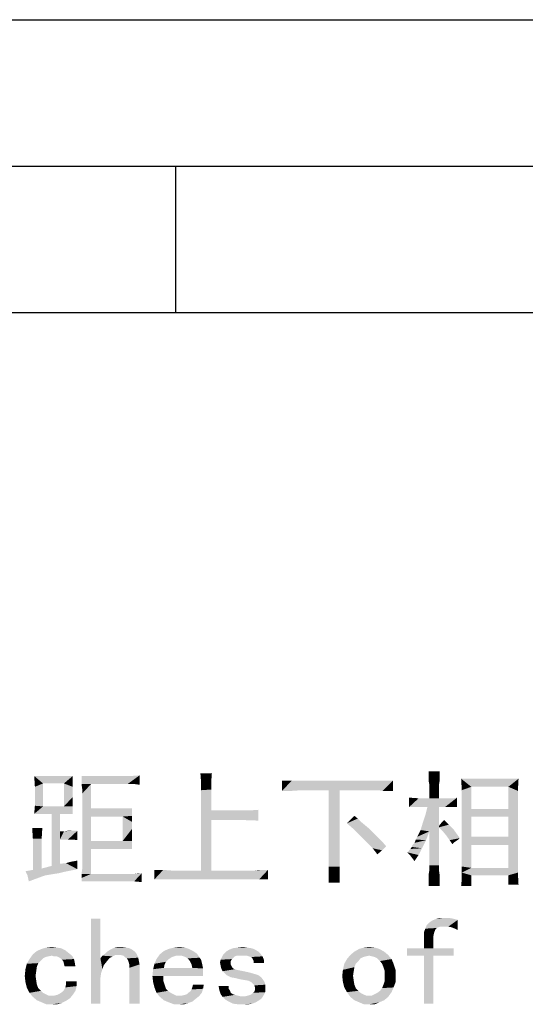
# Paper-space layout '61767N-2-A-2_1_1' of a CAD drawing. Header units: millimetres. Extents: x 0 to 594, y 1 to 420.
# Tile 122 of 222: x 229 to 247, y 386 to 420. Entities that reach past the tile are written whole.
import ezdxf

# ---------------------------------------------------------------- set-up
doc = ezdxf.new("R2010")
doc.units = ezdxf.units.MM
doc.header["$LTSCALE"] = 32.67
doc.layers.add('61767N-2-A-2_DXF_FORMAT', color=7, linetype='CONTINUOUS')
doc.layers.add('61767N-2-A-2_DXF_TEXT', color=7, linetype='CONTINUOUS')

psp = doc.layouts.new('61767N-2-A-2_1_1')

# ---------------------------------------------------------------- linework, layer by layer
at = {"layer": '61767N-2-A-2_DXF_FORMAT', "color": 2, "linetype": 'Continuous'}
for p, q in [((0, 420), (594, 420)), ((20, 415), (589, 415)), ((234.625, 410), (234.625, 415))]:
    psp.add_line(p, q, dxfattribs=at)
at = {"layer": '61767N-2-A-2_DXF_FORMAT', "color": 7, "linetype": 'Continuous'}
psp.add_line((25, 410), (584, 410), dxfattribs=at)
at = {"layer": '61767N-2-A-2_DXF_TEXT', "color": 2, "linetype": 'Continuous'}
for points in [[(243.6295, 394.3202), (243.2603, 394.251), (243.2603, 394.3202)], [(243.2603, 394.251), (243.6295, 394.3202), (243.6295, 394.251)], [(229.7834, 394.1587), (231.0987, 394.1587), (230.0834, 393.9048)], [(230.0834, 393.9048), (229.8064, 393.7894), (229.7834, 394.1587)], [(230.7987, 393.9048), (230.0834, 393.9048), (231.0987, 394.1587)], [(230.7987, 393.9048), (231.0987, 394.1587), (231.0987, 393.7894)], [(231.3987, 394.0202), (233.0834, 394.1587), (233.3834, 394.1817)], [(231.3987, 393.8817), (231.3987, 394.0202), (233.3834, 394.1817)], [(231.7218, 393.8817), (231.3987, 393.8817), (233.3834, 394.1817)], [(232.8295, 394.1587), (233.0834, 394.1587), (231.3987, 394.0202)], [(232.8295, 394.1587), (231.3987, 394.0202), (231.3987, 394.1587)], [(232.8526, 393.8817), (231.7218, 393.8817), (233.3834, 394.1817)], [(232.968, 393.8817), (232.8526, 393.8817), (233.3834, 394.1817)], [(233.0834, 393.8817), (232.968, 393.8817), (233.3834, 394.1817)], [(233.2218, 393.8817), (233.0834, 393.8817), (233.3834, 394.1817)], [(233.2218, 393.8817), (233.3834, 394.1817), (233.3834, 393.8587)], [(235.8526, 394.251), (235.4834, 393.951), (235.4603, 394.251)], [(235.4834, 393.951), (235.8526, 394.251), (235.8295, 393.951)], [(235.8295, 393.951), (235.8295, 393.6971), (235.4834, 393.6741)], [(235.8295, 393.951), (235.4834, 393.6741), (235.4834, 393.951)], [(242.0372, 393.9971), (238.9218, 393.6741), (238.2526, 393.651)], [(241.7141, 393.9971), (242.0372, 393.9971), (238.2526, 393.651)], [(241.368, 393.9971), (241.7141, 393.9971), (238.2526, 393.651)], [(238.9218, 393.9971), (241.368, 393.9971), (238.2526, 393.651)], [(238.5757, 393.9971), (238.9218, 393.9971), (238.2526, 393.651)], [(238.5757, 393.9971), (238.2526, 393.651), (238.2526, 393.9971)], [(239.8449, 393.6741), (238.9218, 393.6741), (242.0372, 393.9971)], [(240.2141, 393.6741), (239.8449, 393.6741), (242.0372, 393.9971)], [(241.368, 393.6741), (240.2141, 393.6741), (242.0372, 393.9971)], [(241.5295, 393.6741), (241.368, 393.6741), (242.0372, 393.9971)], [(241.691, 393.651), (241.5295, 393.6741), (242.0372, 393.9971)], [(241.8526, 393.651), (241.691, 393.651), (242.0372, 393.9971)], [(241.8526, 393.651), (242.0372, 393.9971), (242.0372, 393.651)], [(243.6295, 394.251), (243.2603, 394.1817), (243.2603, 394.251)], [(243.2603, 394.1817), (243.6295, 394.251), (243.6295, 394.1817)], [(243.6295, 394.1817), (243.2603, 394.0894), (243.2603, 394.1817)], [(243.2603, 394.0894), (243.6295, 394.1817), (243.6295, 394.0664)], [(243.6295, 394.0664), (243.2603, 393.9741), (243.2603, 394.0894)], [(243.2603, 393.9741), (243.6295, 394.0664), (243.6295, 393.9741)], [(243.6295, 393.9741), (243.2834, 393.8587), (243.2603, 393.9741)], [(243.2834, 393.8587), (243.6295, 393.9741), (243.6064, 393.8356)], [(244.368, 394.0664), (246.3295, 394.0664), (244.7141, 393.7894)], [(244.7141, 393.7894), (244.391, 393.6741), (244.368, 394.0664)], [(245.9834, 393.7894), (244.7141, 393.7894), (246.3295, 394.0664)], [(245.9834, 393.7894), (246.3295, 394.0664), (246.3064, 393.651)], [(229.8064, 393.4433), (229.8064, 393.7894), (230.0834, 393.9048)], [(229.8064, 393.1433), (229.8064, 393.4433), (230.0834, 393.9048)], [(229.8064, 393.1433), (230.0834, 393.9048), (230.0834, 393.1202)], [(231.0987, 393.7894), (230.7987, 393.1202), (230.7987, 393.9048)], [(231.0987, 393.7894), (231.0987, 393.4433), (230.7987, 393.1202)], [(231.7218, 393.8817), (231.4218, 393.7202), (231.3987, 393.8817)], [(231.4218, 393.5587), (231.4218, 393.7202), (231.7218, 393.8817)], [(231.4218, 393.5587), (231.7218, 393.8817), (231.7218, 393.051)], [(235.4834, 393.6741), (235.8295, 393.6971), (235.8295, 392.9817)], [(235.8295, 392.9817), (235.4834, 390.9279), (235.4834, 393.6741)], [(238.2526, 393.651), (238.9218, 393.6741), (238.5757, 393.651)], [(240.2141, 393.6741), (239.8449, 391.0664), (239.8449, 393.6741)], [(239.8449, 391.0664), (240.2141, 393.6741), (240.2141, 391.0664)], [(243.6064, 393.8356), (243.2834, 393.7202), (243.2834, 393.8587)], [(243.2834, 393.7202), (243.6064, 393.8356), (243.6064, 393.6971)], [(243.6064, 393.6971), (243.2834, 393.5587), (243.2834, 393.7202)], [(243.2834, 393.5587), (243.6064, 393.6971), (243.6064, 393.5587)], [(244.391, 393.2356), (244.391, 393.6741), (244.7141, 393.7894)], [(244.391, 393.2356), (244.7141, 393.7894), (244.7141, 393.0279)], [(246.3064, 393.651), (245.9834, 393.0279), (245.9834, 393.7894)], [(246.3064, 393.651), (246.3064, 393.2356), (245.9834, 393.0279)], [(231.0987, 393.4433), (231.0987, 393.2817), (230.7987, 393.1202)], [(230.7987, 393.1202), (231.0987, 393.2817), (231.0987, 393.1202)], [(231.7218, 393.051), (231.4218, 391.1817), (231.4218, 393.5587)], [(242.9141, 393.3971), (242.591, 393.0971), (242.591, 393.4202)], [(243.9757, 393.3971), (244.1141, 393.3971), (242.591, 393.0971)], [(243.8141, 393.3971), (243.9757, 393.3971), (242.591, 393.0971)], [(243.6064, 393.3971), (243.8141, 393.3971), (242.591, 393.0971)], [(243.2834, 393.3971), (243.6064, 393.3971), (242.591, 393.0971)], [(242.9141, 393.3971), (243.2834, 393.3971), (242.591, 393.0971)], [(242.7295, 393.0971), (242.591, 393.0971), (244.1141, 393.3971)], [(242.7295, 393.0971), (244.1141, 393.3971), (244.2295, 393.4202)], [(242.868, 393.0971), (242.7295, 393.0971), (244.2295, 393.4202)], [(243.0295, 393.0971), (242.868, 393.0971), (244.2295, 393.4202)], [(243.2141, 393.0971), (243.0295, 393.0971), (244.2295, 393.4202)], [(243.6064, 393.0971), (243.2141, 393.0971), (244.2295, 393.4202)], [(243.6064, 393.5587), (243.2834, 393.3971), (243.2834, 393.5587)], [(243.2834, 393.3971), (243.6064, 393.5587), (243.6064, 393.3971)], [(243.8141, 393.0971), (243.6064, 393.0971), (244.2295, 393.4202)], [(243.9757, 393.0971), (243.8141, 393.0971), (244.2295, 393.4202)], [(244.1141, 393.0971), (243.9757, 393.0971), (244.2295, 393.4202)], [(244.1141, 393.0971), (244.2295, 393.4202), (244.2295, 393.0971)], [(230.0834, 393.1202), (229.7834, 392.8664), (229.8064, 393.1433)], [(231.0987, 393.1202), (231.0987, 393.0048), (229.7834, 392.8664)], [(230.7987, 393.1202), (231.0987, 393.1202), (229.7834, 392.8664)], [(230.0834, 393.1202), (230.7987, 393.1202), (229.7834, 392.8664)], [(230.3834, 392.8664), (229.7834, 392.8664), (231.0987, 393.0048)], [(230.6603, 392.8664), (230.3834, 392.8664), (231.0987, 393.0048)], [(230.6603, 392.8664), (231.0987, 393.0048), (231.0987, 392.8664)], [(231.7218, 393.051), (231.7218, 392.7741), (231.4218, 391.1817)], [(233.1295, 393.051), (233.1295, 392.9356), (231.7218, 392.7741)], [(231.7218, 393.051), (233.1295, 393.051), (231.7218, 392.7741)], [(233.1295, 392.9356), (233.1295, 392.7971), (231.7218, 392.7741)], [(235.8295, 392.9817), (235.8295, 392.6587), (235.4834, 390.9279)], [(235.8295, 392.6587), (237.1218, 392.9817), (237.4449, 393.0048)], [(236.7757, 392.6587), (235.8295, 392.6587), (237.4449, 393.0048)], [(236.7987, 392.9817), (237.1218, 392.9817), (235.8295, 392.6587)], [(235.8295, 392.9817), (236.7987, 392.9817), (235.8295, 392.6587)], [(236.7757, 392.6587), (237.4449, 393.0048), (237.4449, 392.6356)], [(243.0526, 392.5433), (243.1449, 392.8202), (243.6064, 393.0971)], [(243.0526, 392.5433), (243.6064, 393.0971), (243.6064, 392.451)], [(243.6064, 393.0971), (243.1449, 392.8202), (243.2141, 393.0971)], [(244.7141, 393.0279), (244.391, 391.251), (244.391, 393.2356)], [(244.7141, 393.0279), (244.7141, 392.7741), (244.391, 391.251)], [(245.9834, 392.7741), (244.7141, 392.7741), (245.9834, 393.0279)], [(244.7141, 393.0279), (245.9834, 393.0279), (244.7141, 392.7741)], [(245.9834, 392.7741), (245.9834, 393.0279), (246.3064, 393.2356)], [(245.9834, 392.0817), (245.9834, 392.7741), (246.3064, 393.2356)], [(245.9834, 391.8048), (245.9834, 392.0817), (246.3064, 393.2356)], [(245.9834, 391.8048), (246.3064, 393.2356), (246.3064, 391.3202)], [(230.6603, 392.8664), (230.6603, 392.2664), (230.3834, 391.0894)], [(230.6603, 392.8664), (230.3834, 391.0894), (230.3834, 392.8664)], [(231.7218, 392.7741), (231.7218, 391.9433), (231.4218, 391.1817)], [(232.8064, 392.7741), (231.7218, 392.7741), (233.1295, 392.7971)], [(232.8064, 392.7741), (233.1295, 392.7971), (233.1295, 392.5894)], [(233.1295, 392.5894), (232.8064, 391.9433), (232.8064, 392.7741)], [(235.4834, 390.9279), (235.8295, 392.6587), (235.8295, 390.9279)], [(240.8372, 392.7048), (240.468, 392.5433), (240.7218, 392.7971)], [(240.8372, 392.7048), (240.9526, 392.5894), (240.468, 392.5433)], [(243.6987, 392.5664), (243.791, 392.6587), (243.9526, 392.4971)], [(244.7141, 392.7741), (244.7141, 392.0817), (244.391, 391.251)], [(230.0603, 392.3817), (229.7372, 392.0125), (229.7141, 392.3817)], [(229.7372, 392.0125), (230.0603, 392.3817), (230.0372, 392.0125)], [(230.6603, 392.2664), (230.6603, 391.9894), (230.3834, 391.0894)], [(230.6603, 391.9894), (230.7987, 392.2664), (231.2603, 392.2894)], [(230.7987, 391.9894), (230.6603, 391.9894), (231.2603, 392.2894)], [(230.6603, 392.2664), (230.7987, 392.2664), (230.6603, 391.9894)], [(231.0987, 392.2894), (231.2603, 392.2894), (230.7987, 392.2664)], [(231.0987, 392.2894), (230.7987, 392.2664), (230.9372, 392.2894)], [(230.9372, 391.9894), (230.7987, 391.9894), (231.2603, 392.2894)], [(231.0987, 391.9894), (230.9372, 391.9894), (231.2603, 392.2894)], [(231.0987, 391.9894), (231.2603, 392.2894), (231.2603, 391.9664)], [(233.1295, 392.5894), (233.1295, 392.3587), (232.8064, 391.9433)], [(233.1295, 392.3587), (233.1295, 392.1279), (232.8064, 391.9433)], [(240.468, 392.5433), (240.9526, 392.5894), (241.091, 392.4741)], [(241.091, 392.4741), (240.6526, 392.3817), (240.468, 392.5433)], [(240.6526, 392.3817), (241.091, 392.4741), (241.2295, 392.3587)], [(241.2295, 392.3587), (240.8141, 392.2202), (240.6526, 392.3817)], [(240.8141, 392.2202), (241.2295, 392.3587), (241.368, 392.2202)], [(242.8218, 391.9894), (242.868, 392.0817), (243.2834, 392.2664)], [(242.8218, 391.9894), (243.2834, 392.2664), (243.168, 391.9664)], [(243.2834, 392.2664), (242.868, 392.0817), (242.9834, 392.3125)], [(243.6064, 392.451), (242.9834, 392.3125), (243.0526, 392.5433)], [(243.6064, 392.451), (243.6064, 392.4048), (242.9834, 392.3125)], [(243.2834, 392.2664), (242.9834, 392.3125), (243.6064, 392.4048)], [(243.2834, 391.1125), (243.2834, 392.2664), (243.6064, 392.4048)], [(243.2834, 391.1125), (243.6064, 392.4048), (243.6064, 391.1125)], [(243.9526, 392.4971), (243.6064, 392.451), (243.6987, 392.5664)], [(243.6064, 392.4048), (243.6064, 392.451), (243.9526, 392.4971)], [(243.6064, 392.4048), (243.9526, 392.4971), (244.091, 392.3587)], [(244.091, 392.3587), (243.7449, 392.2664), (243.6064, 392.4048)], [(243.7449, 392.2664), (244.091, 392.3587), (244.2064, 392.1971)], [(244.2064, 392.1971), (243.8603, 392.1279), (243.7449, 392.2664)], [(230.0372, 392.0125), (230.0372, 390.9971), (229.7372, 390.951)], [(230.0372, 392.0125), (229.7372, 390.951), (229.7372, 392.0125)], [(230.6603, 391.9894), (230.6603, 391.1587), (230.3834, 391.0894)], [(231.7218, 391.9433), (231.7218, 391.6664), (231.4218, 391.1817)], [(233.1295, 391.9433), (233.1295, 391.7817), (231.7218, 391.6664)], [(232.8064, 391.9433), (233.1295, 391.9433), (231.7218, 391.6664)], [(231.7218, 391.9433), (232.8064, 391.9433), (231.7218, 391.6664)], [(232.8064, 391.9433), (233.1295, 392.1279), (233.1295, 391.9433)], [(241.368, 392.2202), (240.9757, 392.0587), (240.8141, 392.2202)], [(241.368, 392.2202), (241.5064, 392.0817), (240.9757, 392.0587)], [(241.1141, 391.9202), (240.9757, 392.0587), (241.5064, 392.0817)], [(241.1141, 391.9202), (241.5064, 392.0817), (241.668, 391.9202)], [(242.6834, 391.7356), (242.7064, 391.8048), (243.168, 391.9664)], [(242.6834, 391.7356), (243.168, 391.9664), (243.0295, 391.6894)], [(242.7064, 391.8048), (242.7757, 391.8741), (243.168, 391.9664)], [(243.168, 391.9664), (242.7757, 391.8741), (242.8218, 391.9894)], [(243.8603, 392.1279), (244.2064, 392.1971), (244.3218, 392.0356)], [(244.3218, 392.0356), (243.9757, 391.9664), (243.8603, 392.1279)], [(244.3218, 392.0356), (244.2757, 391.9894), (243.9757, 391.9664)], [(243.9757, 391.9664), (244.2757, 391.9894), (244.2064, 391.9433)], [(243.9757, 391.9664), (244.2064, 391.9433), (244.1372, 391.8971)], [(244.1372, 391.8971), (244.068, 391.8279), (243.9757, 391.9664)], [(244.7141, 392.0817), (244.7141, 391.8048), (244.391, 391.251)], [(245.9834, 391.8048), (244.7141, 391.8048), (245.9834, 392.0817)], [(244.7141, 392.0817), (245.9834, 392.0817), (244.7141, 391.8048)], [(231.3987, 390.8125), (231.4218, 390.9741), (231.7218, 391.6664)], [(231.3987, 390.8125), (231.7218, 391.6664), (231.7218, 390.8125)], [(231.4218, 390.9741), (231.4218, 391.1817), (231.7218, 391.6664)], [(231.7218, 391.6664), (233.1295, 391.7817), (233.1295, 391.6664)], [(241.668, 391.9202), (241.2295, 391.8048), (241.1141, 391.9202)], [(241.2295, 391.8048), (241.668, 391.9202), (241.8064, 391.7587)], [(241.8064, 391.7587), (241.3449, 391.6894), (241.2295, 391.8048)], [(241.3449, 391.6894), (241.8064, 391.7587), (241.668, 391.6202)], [(241.668, 391.6202), (241.4372, 391.5741), (241.3449, 391.6894)], [(241.4372, 391.5741), (241.668, 391.6202), (241.5064, 391.4817)], [(242.5218, 391.551), (242.568, 391.5741), (243.0295, 391.6894)], [(242.5218, 391.551), (243.0295, 391.6894), (242.9141, 391.4587)], [(242.568, 391.5741), (242.591, 391.6202), (243.0295, 391.6894)], [(242.591, 391.6202), (242.6372, 391.6664), (243.0295, 391.6894)], [(243.0295, 391.6894), (242.6372, 391.6664), (242.6834, 391.7356)], [(244.391, 391.0664), (244.391, 391.251), (244.7141, 391.8048)], [(244.391, 391.0664), (244.7141, 391.8048), (244.7141, 391.0202)], [(246.3064, 391.3202), (245.9834, 391.0202), (245.9834, 391.8048)], [(230.868, 391.1817), (231.0295, 391.2279), (231.168, 391.251)], [(231.2603, 390.9741), (230.868, 391.1817), (231.168, 391.251)], [(231.168, 391.251), (231.2603, 391.2741), (231.2603, 390.9741)], [(242.9141, 391.4587), (242.6372, 391.4356), (242.5218, 391.551)], [(242.6372, 391.4356), (242.9141, 391.4587), (242.7757, 391.251)], [(245.9834, 391.0202), (246.3064, 391.3202), (246.3064, 390.8587)], [(231.0295, 390.9279), (229.4834, 390.9048), (229.7372, 390.951)], [(229.4834, 390.9048), (231.0295, 390.9279), (230.7987, 390.8817)], [(230.0372, 390.9971), (231.2603, 390.9741), (229.7372, 390.951)], [(229.7372, 390.951), (231.2603, 390.9741), (231.0295, 390.9279)], [(230.0372, 390.9971), (230.3834, 391.0894), (230.868, 391.1817)], [(231.2603, 390.9741), (230.0372, 390.9971), (230.868, 391.1817)], [(230.3834, 391.0894), (230.6603, 391.1587), (230.868, 391.1817)], [(234.191, 390.951), (234.491, 390.9279), (233.891, 390.6279)], [(234.191, 390.951), (233.891, 390.6279), (233.891, 390.951)], [(233.891, 390.6279), (237.3064, 390.9279), (237.768, 390.951)], [(234.2141, 390.6279), (233.891, 390.6279), (237.768, 390.951)], [(237.168, 390.9279), (237.3064, 390.9279), (233.891, 390.6279)], [(235.8295, 390.9279), (237.168, 390.9279), (233.891, 390.6279)], [(235.4834, 390.9279), (235.8295, 390.9279), (233.891, 390.6279)], [(234.491, 390.9279), (235.4834, 390.9279), (233.891, 390.6279)], [(234.491, 390.6279), (234.2141, 390.6279), (237.768, 390.951)], [(237.168, 390.6279), (234.491, 390.6279), (237.768, 390.951)], [(237.468, 390.6279), (237.168, 390.6279), (237.768, 390.951)], [(237.6064, 390.951), (237.768, 390.951), (237.3064, 390.9279)], [(237.6064, 390.951), (237.3064, 390.9279), (237.4449, 390.951)], [(237.468, 390.6279), (237.768, 390.951), (237.768, 390.6279)], [(240.2141, 391.0664), (240.2141, 390.9279), (239.8449, 390.8125)], [(240.2141, 391.0664), (239.8449, 390.8125), (239.8449, 391.0664)], [(239.8449, 390.8125), (240.2141, 390.9279), (240.2141, 390.8125)], [(243.2603, 390.8125), (243.2834, 390.951), (243.6064, 390.9741)], [(243.2603, 390.8125), (243.6064, 390.9741), (243.6295, 390.8125)], [(243.6064, 391.1125), (243.6064, 390.9741), (243.2834, 390.951)], [(243.6064, 391.1125), (243.2834, 390.951), (243.2834, 391.1125)], [(244.7141, 391.0202), (244.391, 390.8587), (244.391, 391.0664)], [(244.7141, 391.0202), (245.9834, 391.0202), (244.391, 390.8587)], [(246.3064, 390.8587), (244.391, 390.8587), (245.9834, 391.0202)], [(230.7987, 390.8817), (229.5526, 390.7664), (229.4834, 390.9048)], [(230.7987, 390.8817), (230.6141, 390.8356), (229.5526, 390.7664)], [(230.6141, 390.8356), (230.4526, 390.8125), (229.5526, 390.7664)], [(230.4526, 390.8125), (230.3141, 390.7894), (229.5526, 390.7664)], [(229.5526, 390.7664), (230.3141, 390.7894), (230.1757, 390.7664)], [(229.5526, 390.7664), (230.1757, 390.7664), (230.0372, 390.7202)], [(230.0372, 390.7202), (229.5987, 390.5587), (229.5526, 390.7664)], [(230.1757, 390.7664), (230.1064, 390.7433), (230.0372, 390.7202)], [(231.3987, 390.5587), (233.1987, 390.8125), (233.4526, 390.8356)], [(232.8757, 390.5587), (231.3987, 390.5587), (233.4526, 390.8356)], [(233.0372, 390.8125), (233.1987, 390.8125), (231.3987, 390.6741)], [(232.8757, 390.8125), (233.0372, 390.8125), (231.3987, 390.6741)], [(231.7218, 390.8125), (232.8757, 390.8125), (231.3987, 390.6741)], [(231.7218, 390.8125), (231.3987, 390.6741), (231.3987, 390.8125)], [(231.3987, 390.5587), (231.3987, 390.6741), (233.1987, 390.8125)], [(233.1987, 390.5587), (232.8757, 390.5587), (233.4526, 390.8356)], [(233.4526, 390.8356), (233.1987, 390.8125), (233.3372, 390.8356)], [(233.1987, 390.5587), (233.4526, 390.8356), (233.4526, 390.5356)], [(240.2141, 390.8125), (240.2141, 390.6741), (239.8449, 390.5125)], [(240.2141, 390.8125), (239.8449, 390.5125), (239.8449, 390.8125)], [(239.8449, 390.5125), (240.2141, 390.6741), (240.2141, 390.5125)], [(243.6295, 390.8125), (243.2603, 390.6279), (243.2603, 390.8125)], [(243.2603, 390.6279), (243.6295, 390.8125), (243.6295, 390.6279)], [(243.6295, 390.6279), (243.2603, 390.3971), (243.2603, 390.6279)], [(243.2603, 390.3971), (243.6295, 390.6279), (243.6295, 390.3971)], [(244.368, 390.3971), (244.391, 390.651), (244.7141, 390.7664)], [(244.368, 390.3971), (244.7141, 390.7664), (244.7141, 390.3971)], [(244.391, 390.8587), (246.3064, 390.8587), (244.7141, 390.7664)], [(244.7141, 390.7664), (244.391, 390.651), (244.391, 390.8587)], [(245.9834, 390.7664), (244.7141, 390.7664), (246.3064, 390.8587)], [(245.9834, 390.4433), (245.9834, 390.7664), (246.3064, 390.8587)], [(245.9834, 390.4433), (246.3064, 390.8587), (246.3295, 390.4433)], [(232.0449, 389.2894), (232.0449, 387.9279), (231.7218, 386.3817)], [(232.0449, 389.2894), (231.7218, 386.3817), (231.7218, 389.2894)], [(243.191, 389.0587), (243.2834, 389.151), (244.2526, 389.2433)], [(243.6526, 389.0125), (243.191, 389.0587), (244.2526, 389.2433)], [(243.2834, 389.151), (243.3757, 389.2202), (244.2526, 389.2433)], [(244.1603, 389.2664), (244.2526, 389.2433), (243.3757, 389.2202)], [(244.1603, 389.2664), (243.3757, 389.2202), (243.491, 389.2664)], [(243.9295, 389.3125), (244.068, 389.2894), (243.491, 389.2664)], [(243.768, 389.3125), (243.9295, 389.3125), (243.491, 389.2664)], [(243.768, 389.3125), (243.491, 389.2664), (243.6295, 389.3125)], [(243.491, 389.2664), (244.068, 389.2894), (244.1603, 389.2664)], [(243.7449, 389.0125), (243.6526, 389.0125), (244.2526, 389.2433)], [(243.9295, 389.0125), (243.7449, 389.0125), (244.2526, 389.2433)], [(244.0449, 388.9894), (243.9295, 389.0125), (244.2526, 389.2433)], [(244.1603, 388.9433), (244.0449, 388.9894), (244.2526, 389.2433)], [(244.1603, 388.9433), (244.2526, 389.2433), (244.2526, 388.8971)], [(243.491, 388.9202), (243.0987, 388.8279), (243.1449, 388.9433)], [(243.0987, 388.8279), (243.491, 388.9202), (243.4449, 388.8048)], [(243.6526, 389.0125), (243.1449, 388.9433), (243.191, 389.0587)], [(243.6526, 389.0125), (243.5834, 388.9894), (243.1449, 388.9433)], [(243.5834, 388.9894), (243.5372, 388.9664), (243.1449, 388.9433)], [(243.1449, 388.9433), (243.5372, 388.9664), (243.491, 388.9202)], [(243.4449, 388.8048), (243.0987, 388.6664), (243.0987, 388.8279)], [(243.4449, 388.8048), (243.4218, 388.6894), (243.0987, 388.6664)], [(243.0987, 388.2741), (243.0987, 388.6664), (243.4218, 388.6894)], [(243.0987, 388.2741), (243.4218, 388.6894), (243.4218, 388.2741)], [(230.8449, 388.2048), (229.8757, 388.1817), (230.0372, 388.251)], [(230.5449, 388.2971), (230.7064, 388.2741), (230.0372, 388.251)], [(230.5449, 388.2971), (230.0372, 388.251), (230.1987, 388.2971)], [(230.0372, 388.251), (230.7064, 388.2741), (230.8449, 388.2048)], [(230.1987, 388.2971), (230.3834, 388.3202), (230.5449, 388.2971)], [(232.2757, 388.1587), (232.3449, 388.2048), (233.1295, 388.2279)], [(232.2757, 388.1587), (233.1295, 388.2279), (233.2218, 388.1587)], [(233.1295, 388.2279), (232.3449, 388.2048), (232.4372, 388.251)], [(232.9218, 388.2971), (233.0372, 388.2741), (232.4372, 388.251)], [(232.9218, 388.2971), (232.4372, 388.251), (232.5295, 388.2971)], [(232.4372, 388.251), (233.0372, 388.2741), (233.1295, 388.2279)], [(232.7603, 388.3202), (232.5295, 388.2971), (232.6449, 388.3202)], [(232.5295, 388.2971), (232.7603, 388.3202), (232.9218, 388.2971)], [(235.068, 388.251), (234.2141, 388.1817), (234.3757, 388.251)], [(234.2141, 388.1817), (235.068, 388.251), (235.2064, 388.1817)], [(234.9295, 388.2971), (234.3757, 388.251), (234.5603, 388.2971)], [(234.3757, 388.251), (234.9295, 388.2971), (235.068, 388.251)], [(234.5603, 388.2971), (234.7449, 388.3202), (234.9295, 388.2971)], [(237.3295, 388.2279), (236.3372, 388.1587), (236.4526, 388.2279)], [(236.3372, 388.1587), (237.3295, 388.2279), (237.4449, 388.1587)], [(237.2141, 388.2741), (236.4526, 388.2279), (236.568, 388.2741)], [(236.4526, 388.2279), (237.2141, 388.2741), (237.3295, 388.2279)], [(237.0526, 388.2971), (236.568, 388.2741), (236.7295, 388.2971)], [(236.568, 388.2741), (237.0526, 388.2971), (237.2141, 388.2741)], [(236.7295, 388.2971), (236.9141, 388.3202), (237.0526, 388.2971)], [(241.5757, 388.251), (240.7218, 388.1587), (240.8834, 388.251)], [(240.7218, 388.1587), (241.5757, 388.251), (241.7372, 388.1587)], [(241.4141, 388.2971), (240.8834, 388.251), (241.0449, 388.2971)], [(240.8834, 388.251), (241.4141, 388.2971), (241.5757, 388.251)], [(241.0449, 388.2971), (241.2295, 388.3202), (241.4141, 388.2971)], [(243.4218, 388.2741), (244.1141, 388.2741), (242.5218, 388.0202)], [(243.0987, 388.2741), (243.4218, 388.2741), (242.5218, 388.0202)], [(243.0987, 388.2741), (242.5218, 388.0202), (242.5218, 388.2741)], [(243.0987, 388.0202), (242.5218, 388.0202), (244.1141, 388.2741)], [(243.4218, 388.0202), (243.0987, 388.0202), (244.1141, 388.2741)], [(243.4218, 388.0202), (244.1141, 388.2741), (244.1141, 388.0202)], [(230.0141, 387.8587), (229.5295, 387.7433), (229.6218, 387.9048)], [(230.3834, 388.0202), (229.6218, 387.9048), (229.7372, 388.0664)], [(230.3834, 388.0202), (230.268, 387.9971), (229.6218, 387.9048)], [(230.268, 387.9971), (230.1757, 387.9741), (229.6218, 387.9048)], [(230.1757, 387.9741), (230.0834, 387.9279), (229.6218, 387.9048)], [(229.6218, 387.9048), (230.0834, 387.9279), (230.0141, 387.8587)], [(230.9603, 388.1125), (229.7372, 388.0664), (229.8757, 388.1817)], [(230.3834, 388.0202), (229.7372, 388.0664), (230.9603, 388.1125)], [(229.8757, 388.1817), (230.8449, 388.2048), (230.9603, 388.1125)], [(230.3834, 388.0202), (230.9603, 388.1125), (231.0757, 388.0202)], [(231.0757, 388.0202), (230.4526, 387.9971), (230.3834, 388.0202)], [(230.5449, 387.9971), (230.4526, 387.9971), (231.0757, 388.0202)], [(230.6141, 387.9741), (230.5449, 387.9971), (231.0757, 388.0202)], [(230.6834, 387.9279), (230.6141, 387.9741), (231.0757, 388.0202)], [(230.6834, 387.9279), (231.0757, 388.0202), (231.1449, 387.9048)], [(231.1449, 387.9048), (230.7295, 387.8817), (230.6834, 387.9279)], [(230.7757, 387.8356), (230.7295, 387.8817), (231.1449, 387.9048)], [(230.7757, 387.8356), (231.1449, 387.9048), (231.168, 387.7894)], [(232.0449, 387.9279), (232.1141, 387.5587), (231.7218, 386.3817)], [(232.4603, 387.9971), (232.0449, 387.9279), (232.1141, 388.0202)], [(232.0449, 387.9279), (232.4603, 387.9971), (232.3449, 387.9279)], [(232.0449, 387.9279), (232.3449, 387.9279), (232.2526, 387.8125)], [(232.0449, 387.9279), (232.2526, 387.8125), (232.1603, 387.6971)], [(232.0449, 387.9279), (232.1603, 387.6971), (232.1141, 387.5587)], [(232.5526, 388.0433), (232.1141, 388.0202), (232.2064, 388.0894)], [(232.1141, 388.0202), (232.5526, 388.0433), (232.4603, 387.9971)], [(233.2218, 388.1587), (232.2064, 388.0894), (232.2757, 388.1587)], [(232.2064, 388.0894), (233.2218, 388.1587), (233.291, 388.0664)], [(232.2064, 388.0894), (233.291, 388.0664), (232.5526, 388.0433)], [(232.668, 388.0433), (232.5526, 388.0433), (233.291, 388.0664)], [(232.7372, 388.0433), (232.668, 388.0433), (233.291, 388.0664)], [(232.8295, 388.0202), (232.7372, 388.0433), (233.291, 388.0664)], [(232.8757, 387.9741), (232.8295, 388.0202), (233.291, 388.0664)], [(232.8757, 387.9741), (233.291, 388.0664), (233.3372, 387.951)], [(233.3372, 387.951), (232.9449, 387.9279), (232.8757, 387.9741)], [(232.991, 387.8587), (232.9449, 387.9279), (233.3372, 387.951)], [(232.991, 387.8587), (233.3372, 387.951), (233.3603, 387.8356)], [(234.3526, 387.8817), (233.891, 387.7433), (233.9603, 387.9048)], [(234.6295, 388.0202), (233.9603, 387.9048), (234.0757, 388.0664)], [(234.6295, 388.0202), (234.5603, 387.9971), (233.9603, 387.9048)], [(234.5603, 387.9971), (234.491, 387.9741), (233.9603, 387.9048)], [(234.491, 387.9741), (234.4218, 387.9279), (233.9603, 387.9048)], [(233.9603, 387.9048), (234.4218, 387.9279), (234.3526, 387.8817)], [(235.2064, 388.1817), (235.3449, 388.0894), (234.0757, 388.0664)], [(235.2064, 388.1817), (234.0757, 388.0664), (234.2141, 388.1817)], [(234.6295, 388.0202), (234.0757, 388.0664), (235.3449, 388.0894)], [(234.7218, 388.0202), (234.6295, 388.0202), (235.3449, 388.0894)], [(234.8141, 388.0202), (234.7218, 388.0202), (235.3449, 388.0894)], [(234.8141, 388.0202), (235.3449, 388.0894), (235.391, 388.0202)], [(235.391, 388.0202), (234.8834, 387.9971), (234.8141, 388.0202)], [(234.9526, 387.9741), (234.8834, 387.9971), (235.391, 388.0202)], [(234.9526, 387.9741), (235.391, 388.0202), (235.4372, 387.951)], [(235.4372, 387.951), (235.0218, 387.9279), (234.9526, 387.9741)], [(235.068, 387.8817), (235.0218, 387.9279), (235.4372, 387.951)], [(235.068, 387.8817), (235.4372, 387.951), (235.4834, 387.8817)], [(236.591, 387.951), (236.1526, 387.8817), (236.1987, 387.9741)], [(236.591, 387.951), (236.5449, 387.9048), (236.1526, 387.8817)], [(236.1526, 387.8817), (236.5449, 387.9048), (236.5218, 387.8817)], [(236.7064, 388.0202), (236.1987, 387.9741), (236.2449, 388.0664)], [(236.7064, 388.0202), (236.6372, 387.9971), (236.1987, 387.9741)], [(236.1987, 387.9741), (236.6372, 387.9971), (236.591, 387.951)], [(237.4449, 388.1587), (237.5141, 388.0894), (236.2449, 388.0664)], [(237.4449, 388.1587), (236.2449, 388.0664), (236.3372, 388.1587)], [(236.7064, 388.0202), (236.2449, 388.0664), (237.5141, 388.0894)], [(236.7987, 388.0202), (236.7064, 388.0202), (237.5141, 388.0894)], [(236.9141, 388.0202), (236.7987, 388.0202), (237.5141, 388.0894)], [(237.0526, 388.0202), (236.9141, 388.0202), (237.5141, 388.0894)], [(237.0526, 388.0202), (237.5141, 388.0894), (237.5834, 387.9971)], [(237.5834, 387.9971), (237.191, 387.9741), (237.0526, 388.0202)], [(237.2372, 387.9279), (237.191, 387.9741), (237.5834, 387.9971)], [(237.2603, 387.8817), (237.2372, 387.9279), (237.5834, 387.9971)], [(237.2603, 387.8817), (237.5834, 387.9971), (237.6295, 387.8817)], [(240.8603, 387.8356), (240.3757, 387.7433), (240.468, 387.9048)], [(241.2295, 388.0202), (240.468, 387.9048), (240.5834, 388.0433)], [(241.2295, 388.0202), (241.1141, 387.9971), (240.468, 387.9048)], [(241.1141, 387.9971), (241.0218, 387.9741), (240.468, 387.9048)], [(241.0218, 387.9741), (240.9295, 387.9279), (240.468, 387.9048)], [(240.468, 387.9048), (240.9295, 387.9279), (240.8603, 387.8356)], [(241.7372, 388.1587), (240.5834, 388.0433), (240.7218, 388.1587)], [(240.5834, 388.0433), (241.7372, 388.1587), (241.8757, 388.0433)], [(240.5834, 388.0433), (241.8757, 388.0433), (241.2295, 388.0202)], [(241.3218, 387.9971), (241.2295, 388.0202), (241.8757, 388.0433)], [(241.4141, 387.9741), (241.3218, 387.9971), (241.8757, 388.0433)], [(241.5064, 387.9279), (241.4141, 387.9741), (241.8757, 388.0433)], [(241.5064, 387.9279), (241.8757, 388.0433), (241.991, 387.9048)], [(241.991, 387.9048), (241.5987, 387.8356), (241.5064, 387.9279)], [(241.668, 387.7433), (241.5987, 387.8356), (241.991, 387.9048)], [(241.668, 387.7433), (241.991, 387.9048), (242.0603, 387.7433)], [(243.4218, 388.0202), (243.0987, 386.3817), (243.0987, 388.0202)], [(243.0987, 386.3817), (243.4218, 388.0202), (243.4218, 386.3817)], [(229.8526, 387.4894), (229.4603, 387.3279), (229.4834, 387.5587)], [(229.8757, 387.651), (229.4834, 387.5587), (229.5295, 387.7433)], [(229.4834, 387.5587), (229.8757, 387.651), (229.8526, 387.4894)], [(230.0141, 387.8587), (229.9218, 387.7664), (229.5295, 387.7433)], [(229.5295, 387.7433), (229.9218, 387.7664), (229.8757, 387.651)], [(231.168, 387.7894), (230.7987, 387.7433), (230.7757, 387.8356)], [(230.8218, 387.651), (230.7987, 387.7433), (231.168, 387.7894)], [(230.8218, 387.651), (231.168, 387.7894), (231.191, 387.651)], [(232.1141, 387.5587), (232.068, 387.4202), (231.7218, 386.3817)], [(233.3603, 387.8356), (233.0141, 387.7894), (232.991, 387.8587)], [(233.0141, 387.7894), (233.3603, 387.8356), (233.3834, 387.7202)], [(233.3834, 387.7202), (233.0372, 387.6971), (233.0141, 387.7894)], [(233.0372, 387.6048), (233.0372, 387.6971), (233.3834, 387.7202)], [(233.0372, 386.3817), (233.0372, 387.6048), (233.3834, 387.7202)], [(233.0372, 386.3817), (233.3834, 387.7202), (233.3834, 386.3817)], [(235.5526, 387.4664), (233.8218, 387.3279), (233.8449, 387.5587)], [(234.2372, 387.7202), (233.8449, 387.5587), (233.891, 387.7433)], [(234.2372, 387.7202), (234.2141, 387.6048), (233.8449, 387.5587)], [(235.1834, 387.6048), (235.5526, 387.5817), (233.8449, 387.5587)], [(234.2141, 387.6048), (235.1834, 387.6048), (233.8449, 387.5587)], [(233.8449, 387.5587), (235.5526, 387.5817), (235.5526, 387.4664)], [(234.3526, 387.8817), (234.2834, 387.8125), (233.891, 387.7433)], [(233.891, 387.7433), (234.2834, 387.8125), (234.2372, 387.7202)], [(235.4834, 387.8817), (235.1141, 387.8125), (235.068, 387.8817)], [(235.1141, 387.8125), (235.4834, 387.8817), (235.5064, 387.7894)], [(235.5064, 387.7894), (235.1603, 387.7202), (235.1141, 387.8125)], [(235.1603, 387.7202), (235.5064, 387.7894), (235.5295, 387.6971)], [(235.5295, 387.6971), (235.1834, 387.6048), (235.1603, 387.7202)], [(235.1834, 387.6048), (235.5295, 387.6971), (235.5526, 387.5817)], [(236.5218, 387.8817), (236.4987, 387.8356), (236.1295, 387.7894)], [(236.5218, 387.8817), (236.1295, 387.7894), (236.1526, 387.8817)], [(236.1295, 387.7894), (236.4987, 387.8356), (236.4987, 387.7664)], [(236.4987, 387.7664), (236.1526, 387.6741), (236.1295, 387.7894)], [(236.4987, 387.7664), (236.4987, 387.7202), (236.1526, 387.6741)], [(236.1526, 387.6741), (236.4987, 387.7202), (236.5218, 387.6741)], [(236.5218, 387.6741), (236.1757, 387.5817), (236.1526, 387.6741)], [(236.5218, 387.6741), (236.5449, 387.6279), (236.1757, 387.5817)], [(236.1757, 387.5817), (236.5449, 387.6279), (236.591, 387.5817)], [(236.591, 387.5817), (236.2218, 387.4894), (236.1757, 387.5817)], [(236.591, 387.5817), (236.6372, 387.5587), (236.2218, 387.4894)], [(236.6372, 387.5587), (236.7064, 387.5356), (236.2218, 387.4894)], [(237.6295, 387.8817), (237.2834, 387.8356), (237.2603, 387.8817)], [(237.2834, 387.7664), (237.2834, 387.8356), (237.6295, 387.8817)], [(237.2834, 387.7664), (237.6295, 387.8817), (237.6295, 387.7664)], [(240.768, 387.7433), (240.7218, 387.6279), (240.3295, 387.5356)], [(240.768, 387.7433), (240.3295, 387.5356), (240.3757, 387.7433)], [(240.3295, 387.5356), (240.7218, 387.6279), (240.6987, 387.4894)], [(240.3757, 387.7433), (240.8603, 387.8356), (240.768, 387.7433)], [(242.0603, 387.7433), (241.7141, 387.6279), (241.668, 387.7433)], [(241.7141, 387.6279), (242.0603, 387.7433), (242.1295, 387.5356)], [(242.1295, 387.5356), (241.7603, 387.4894), (241.7141, 387.6279)], [(229.4603, 387.3279), (229.8526, 387.4894), (229.8295, 387.3279)], [(229.8295, 387.3279), (229.4834, 387.1202), (229.4603, 387.3279)], [(229.8295, 387.3279), (229.8526, 387.1664), (229.4834, 387.1202)], [(232.068, 387.4202), (232.0449, 387.2587), (231.7218, 386.3817)], [(231.7218, 386.3817), (232.0449, 387.2587), (232.0449, 386.3817)], [(234.191, 387.3279), (233.8218, 387.3279), (235.5526, 387.4664)], [(234.191, 387.3279), (233.8449, 387.1202), (233.8218, 387.3279)], [(234.191, 387.3279), (234.191, 387.1664), (233.8449, 387.1202)], [(234.191, 387.3279), (235.5526, 387.4664), (235.5526, 387.3279)], [(236.7064, 387.5356), (236.8218, 387.5125), (236.2218, 387.4894)], [(236.2218, 387.4894), (236.8218, 387.5125), (236.9372, 387.4894)], [(236.9372, 387.4894), (236.291, 387.4202), (236.2218, 387.4894)], [(236.9372, 387.4894), (237.1449, 387.4433), (236.291, 387.4202)], [(236.291, 387.4202), (237.1449, 387.4433), (237.3064, 387.3971)], [(237.3064, 387.3971), (236.3603, 387.351), (236.291, 387.4202)], [(236.3603, 387.351), (237.3064, 387.3971), (237.4449, 387.351)], [(237.4449, 387.351), (236.4987, 387.2817), (236.3603, 387.351)], [(236.4987, 387.2817), (237.4449, 387.351), (237.5372, 387.2817)], [(237.5372, 387.2817), (236.6372, 387.2587), (236.4987, 387.2817)], [(236.8218, 387.2125), (236.6372, 387.2587), (237.5372, 387.2817)], [(236.9603, 387.1894), (236.8218, 387.2125), (237.5372, 387.2817)], [(236.9603, 387.1894), (237.5372, 387.2817), (237.6064, 387.1894)], [(240.6987, 387.4894), (240.3064, 387.3279), (240.3295, 387.5356)], [(240.3064, 387.3279), (240.6987, 387.4894), (240.6757, 387.3279)], [(240.6757, 387.3279), (240.3295, 387.1202), (240.3064, 387.3279)], [(240.6757, 387.3279), (240.6987, 387.1664), (240.3295, 387.1202)], [(241.7603, 387.3279), (241.7603, 387.4894), (242.1295, 387.5356)], [(241.7603, 387.3279), (242.1295, 387.5356), (242.1295, 387.3279)], [(242.1295, 387.3279), (241.7603, 387.1664), (241.7603, 387.3279)], [(241.7603, 387.1664), (242.1295, 387.3279), (242.1295, 387.1202)], [(229.4834, 387.1202), (229.8526, 387.1664), (229.8757, 387.0279)], [(229.8757, 387.0279), (229.5295, 386.9356), (229.4834, 387.1202)], [(229.5295, 386.9356), (229.8757, 387.0279), (229.9218, 386.9125)], [(229.9218, 386.9125), (229.6218, 386.751), (229.5295, 386.9356)], [(229.9218, 386.9125), (230.0141, 386.8202), (229.6218, 386.751)], [(230.7987, 386.8433), (230.8449, 386.9356), (231.2372, 386.9817)], [(230.7987, 386.8433), (231.2372, 386.9817), (231.191, 386.8202)], [(231.2372, 386.9817), (230.8449, 386.9356), (230.868, 387.0279)], [(231.2372, 387.1433), (230.868, 387.0279), (230.868, 387.1433)], [(230.868, 387.0279), (231.2372, 387.1433), (231.2372, 386.9817)], [(233.8449, 387.1202), (234.191, 387.1664), (234.2372, 387.0279)], [(234.2372, 387.0279), (233.891, 386.9356), (233.8449, 387.1202)], [(233.891, 386.9356), (234.2372, 387.0279), (234.2834, 386.8894)], [(234.2834, 386.8894), (233.9603, 386.751), (233.891, 386.9356)], [(234.2834, 386.8894), (234.3526, 386.8202), (233.9603, 386.751)], [(235.0449, 386.751), (235.1141, 386.7971), (235.5526, 386.8894)], [(235.0449, 386.751), (235.5526, 386.8894), (235.5064, 386.751)], [(235.1141, 386.7971), (235.1603, 386.8664), (235.5526, 386.8894)], [(235.5526, 386.8894), (235.1603, 386.8664), (235.1834, 386.9356)], [(235.5757, 387.0279), (235.1834, 386.9356), (235.2064, 387.0279)], [(235.1834, 386.9356), (235.5757, 387.0279), (235.5526, 386.8894)], [(236.4295, 386.9817), (236.1064, 386.8433), (236.0834, 386.9817)], [(236.4295, 386.9817), (236.4295, 386.8894), (236.1064, 386.8433)], [(236.1064, 386.8433), (236.4295, 386.8894), (236.4757, 386.8202)], [(237.6064, 387.1894), (237.0987, 387.1664), (236.9603, 387.1894)], [(237.191, 387.1202), (237.0987, 387.1664), (237.6064, 387.1894)], [(237.191, 387.1202), (237.6064, 387.1894), (237.6526, 387.1202)], [(237.6526, 387.1202), (237.2372, 387.0741), (237.191, 387.1202)], [(237.2372, 387.0741), (237.6526, 387.1202), (237.6757, 387.0279)], [(237.6757, 387.0279), (237.3064, 387.0048), (237.2372, 387.0741)], [(237.3295, 386.9125), (237.3064, 387.0048), (237.6757, 387.0279)], [(237.3064, 386.7971), (237.3295, 386.8664), (237.6757, 386.9125)], [(237.3064, 386.7971), (237.6757, 386.9125), (237.6757, 386.7741)], [(237.3295, 386.9125), (237.6757, 387.0279), (237.6757, 386.9125)], [(237.6757, 386.9125), (237.3295, 386.8664), (237.3295, 386.9125)], [(240.3295, 387.1202), (240.6987, 387.1664), (240.7218, 387.0279)], [(240.7218, 387.0279), (240.3757, 386.9356), (240.3295, 387.1202)], [(240.3757, 386.9356), (240.7218, 387.0279), (240.768, 386.9125)], [(240.768, 386.9125), (240.468, 386.7741), (240.3757, 386.9356)], [(240.768, 386.9125), (240.8603, 386.8202), (240.468, 386.7741)], [(241.5987, 386.8202), (241.668, 386.9125), (242.0603, 386.9356)], [(241.5987, 386.8202), (242.0603, 386.9356), (241.991, 386.7741)], [(242.0603, 386.9356), (241.668, 386.9125), (241.7141, 387.0279)], [(242.1295, 387.1202), (241.7141, 387.0279), (241.7603, 387.1664)], [(241.7141, 387.0279), (242.1295, 387.1202), (242.0603, 386.9356)], [(229.6218, 386.751), (230.0141, 386.8202), (230.0834, 386.751)], [(230.0834, 386.751), (229.7372, 386.6125), (229.6218, 386.751)], [(230.0834, 386.751), (230.1757, 386.7048), (229.7372, 386.6125)], [(230.1757, 386.7048), (230.268, 386.6587), (229.7372, 386.6125)], [(229.7372, 386.6125), (230.4757, 386.6587), (231.0987, 386.6817)], [(229.7372, 386.6125), (231.0987, 386.6817), (231.0064, 386.5664)], [(230.3834, 386.6587), (230.4757, 386.6587), (229.7372, 386.6125)], [(230.268, 386.6587), (230.3834, 386.6587), (229.7372, 386.6125)], [(231.0064, 386.5664), (229.8757, 386.4971), (229.7372, 386.6125)], [(229.8757, 386.4971), (231.0064, 386.5664), (230.868, 386.4741)], [(231.0987, 386.6817), (230.4757, 386.6587), (230.568, 386.6817)], [(230.568, 386.6817), (230.6603, 386.7279), (231.191, 386.8202)], [(230.568, 386.6817), (231.191, 386.8202), (231.0987, 386.6817)], [(230.6603, 386.7279), (230.7295, 386.7741), (231.191, 386.8202)], [(231.191, 386.8202), (230.7295, 386.7741), (230.7987, 386.8433)], [(233.9603, 386.751), (234.3526, 386.8202), (234.4449, 386.751)], [(234.4449, 386.751), (234.0757, 386.6125), (233.9603, 386.751)], [(234.4449, 386.751), (234.5372, 386.7048), (234.0757, 386.6125)], [(234.5372, 386.7048), (234.6295, 386.6587), (234.0757, 386.6125)], [(234.8372, 386.6587), (235.4141, 386.6356), (234.0757, 386.6125)], [(234.7449, 386.6587), (234.8372, 386.6587), (234.0757, 386.6125)], [(234.6295, 386.6587), (234.7449, 386.6587), (234.0757, 386.6125)], [(234.0757, 386.6125), (235.4141, 386.6356), (235.2987, 386.5433)], [(235.2987, 386.5433), (234.2141, 386.4971), (234.0757, 386.6125)], [(234.2141, 386.4971), (235.2987, 386.5433), (235.1834, 386.451)], [(234.8372, 386.6587), (234.9295, 386.6817), (235.5064, 386.751)], [(234.8372, 386.6587), (235.5064, 386.751), (235.4141, 386.6356)], [(234.9295, 386.6817), (234.9987, 386.7048), (235.5064, 386.751)], [(235.5064, 386.751), (234.9987, 386.7048), (235.0449, 386.751)], [(236.4757, 386.8202), (236.1526, 386.7048), (236.1064, 386.8433)], [(236.4757, 386.8202), (236.4987, 386.751), (236.1526, 386.7048)], [(236.1526, 386.7048), (236.4987, 386.751), (236.568, 386.7048)], [(236.568, 386.7048), (236.2218, 386.6125), (236.1526, 386.7048)], [(236.568, 386.7048), (236.6372, 386.6817), (236.2218, 386.6125)], [(236.6372, 386.6817), (236.7295, 386.6587), (236.2218, 386.6125)], [(236.7295, 386.6587), (236.8218, 386.6356), (236.2218, 386.6125)], [(236.9141, 386.6356), (237.0064, 386.6356), (236.2218, 386.6125)], [(236.8218, 386.6356), (236.9141, 386.6356), (236.2218, 386.6125)], [(237.5603, 386.5664), (236.2218, 386.6125), (237.0064, 386.6356)], [(237.5603, 386.5664), (236.3141, 386.5202), (236.2218, 386.6125)], [(236.3141, 386.5202), (237.5603, 386.5664), (237.468, 386.4971)], [(237.0064, 386.6356), (237.0987, 386.6587), (237.6295, 386.6817)], [(237.0064, 386.6356), (237.6295, 386.6817), (237.5603, 386.5664)], [(237.6295, 386.6817), (237.0987, 386.6587), (237.168, 386.6817)], [(237.168, 386.6817), (237.2141, 386.7048), (237.6757, 386.7741)], [(237.168, 386.6817), (237.6757, 386.7741), (237.6295, 386.6817)], [(237.2141, 386.7048), (237.2603, 386.751), (237.6757, 386.7741)], [(237.6757, 386.7741), (237.2603, 386.751), (237.3064, 386.7971)], [(240.468, 386.7741), (240.8603, 386.8202), (240.9295, 386.751)], [(240.9295, 386.751), (240.5834, 386.6125), (240.468, 386.7741)], [(240.9295, 386.751), (241.0218, 386.7048), (240.5834, 386.6125)], [(241.0218, 386.7048), (241.1141, 386.6587), (240.5834, 386.6125)], [(241.2295, 386.6587), (241.3218, 386.6587), (240.5834, 386.6125)], [(241.1141, 386.6587), (241.2295, 386.6587), (240.5834, 386.6125)], [(241.8757, 386.6125), (240.5834, 386.6125), (241.3218, 386.6587)], [(241.8757, 386.6125), (240.7218, 386.4971), (240.5834, 386.6125)], [(240.7218, 386.4971), (241.8757, 386.6125), (241.7372, 386.4971)], [(241.3218, 386.6587), (241.4141, 386.7048), (241.991, 386.7741)], [(241.3218, 386.6587), (241.991, 386.7741), (241.8757, 386.6125)], [(241.4141, 386.7048), (241.5064, 386.751), (241.991, 386.7741)], [(241.991, 386.7741), (241.5064, 386.751), (241.5987, 386.8202)], [(230.868, 386.4741), (230.0372, 386.4279), (229.8757, 386.4971)], [(230.0372, 386.4279), (230.868, 386.4741), (230.7295, 386.4048)], [(230.7295, 386.4048), (230.1987, 386.3587), (230.0372, 386.4279)], [(230.3834, 386.3587), (230.1987, 386.3587), (230.7295, 386.4048)], [(230.3834, 386.3587), (230.7295, 386.4048), (230.568, 386.3587)], [(235.1834, 386.451), (234.3757, 386.4279), (234.2141, 386.4971)], [(234.3757, 386.4279), (235.1834, 386.451), (235.0449, 386.4048)], [(235.0449, 386.4048), (234.5603, 386.3587), (234.3757, 386.4279)], [(234.7449, 386.3587), (234.5603, 386.3587), (235.0449, 386.4048)], [(234.7449, 386.3587), (235.0449, 386.4048), (234.9064, 386.3587)], [(237.468, 386.4971), (236.4295, 386.451), (236.3141, 386.5202)], [(236.4295, 386.451), (237.468, 386.4971), (237.3526, 386.4279)], [(237.3526, 386.4279), (236.568, 386.3817), (236.4295, 386.451)], [(236.568, 386.3817), (237.3526, 386.4279), (237.2372, 386.3817)], [(237.2372, 386.3817), (236.7526, 386.3587), (236.568, 386.3817)], [(236.9372, 386.3587), (236.7526, 386.3587), (237.2372, 386.3817)], [(236.9372, 386.3587), (237.2372, 386.3817), (237.0987, 386.3587)], [(241.7372, 386.4971), (240.8834, 386.4279), (240.7218, 386.4971)], [(240.8834, 386.4279), (241.7372, 386.4971), (241.5757, 386.4279)], [(241.5757, 386.4279), (241.0449, 386.3587), (240.8834, 386.4279)], [(241.2295, 386.3587), (241.0449, 386.3587), (241.5757, 386.4279)], [(241.2295, 386.3587), (241.5757, 386.4279), (241.4141, 386.3587)]]:
    psp.add_solid(points, dxfattribs=at)

doc.saveas('drawing.dxf')
